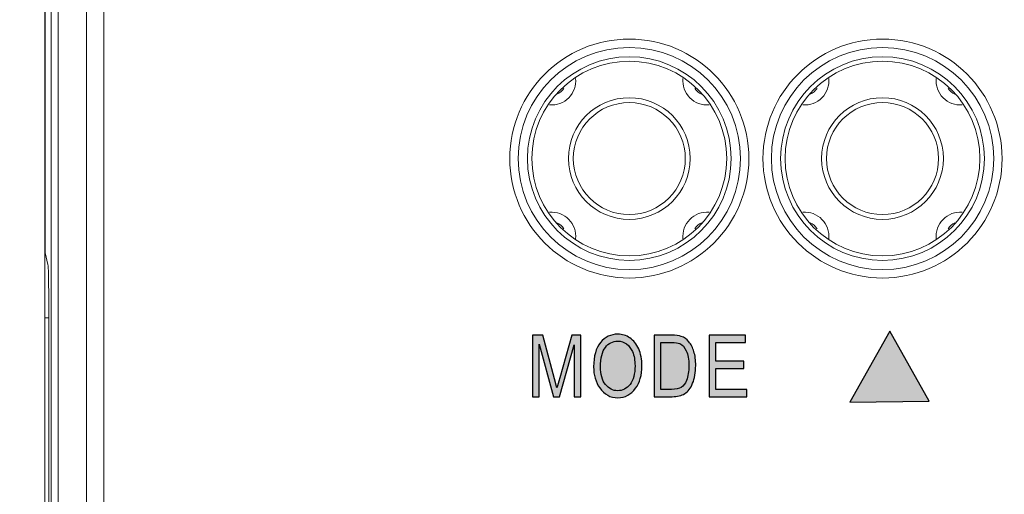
# Model space of a CAD drawing. Header units: millimetres. Extents: x -296 to 295, y -209 to 209.
# Tile 64 of 140: x -255 to -235, y 136 to 145. Entities that reach past the tile are written whole.
import ezdxf
from ezdxf.lldxf.tags import DXFTag

# ---------------------------------------------------------------- set-up
doc = ezdxf.new("R2010")
doc.units = ezdxf.units.MM
doc.header["$MEASUREMENT"] = 0
doc.layers.add('layer 1', color=7, linetype='Continuous')
tags = doc.linetypes.add('New Line2', pattern=[0.2, 0.1, -0.1]).pattern_tags.tags
tags[6:7] = [DXFTag(74, 4), DXFTag(75, 0), DXFTag(340, '0'), DXFTag(46, 1.0), DXFTag(50, 0.0), DXFTag(44, 0.0), DXFTag(45, 0.0)]
tags[4:5] = [DXFTag(74, 4), DXFTag(75, 0), DXFTag(340, '0'), DXFTag(46, 1.0), DXFTag(50, 0.0), DXFTag(44, 0.0), DXFTag(45, 0.0)]

msp = doc.modelspace()

# ---------------------------------------------------------------- hatches: boundary and pattern name
at = {"layer": 'layer 1'}
h = msp.add_hatch(color=8, dxfattribs=at)
edge = h.paths.add_edge_path()
edge.add_spline(control_points=[(-244.8393, 137.7287), (-244.8393, 137.7287), (-244.8393, 138.9917), (-244.8393, 138.9917), (-244.8393, 138.9917), (-244.6332, 138.9917), (-244.6332, 138.9917), (-244.6332, 138.9917), (-244.3883, 138.0974), (-244.3883, 138.0974), (-244.3883, 138.0974), (-244.3392, 137.9104), (-244.3392, 137.9104), (-244.3272, 137.9571), (-244.309, 138.0244), (-244.2843, 138.1129), (-244.2843, 138.1129), (-244.0364, 138.9917), (-244.0364, 138.9917), (-244.0364, 138.9917), (-243.8515, 138.9917), (-243.8515, 138.9917), (-243.8515, 138.9917), (-243.8515, 137.7287), (-243.8515, 137.7287), (-243.8515, 137.7287), (-243.9838, 137.7287), (-243.9838, 137.7287), (-243.9838, 137.7287), (-243.9838, 138.7906), (-243.9838, 138.7906), (-243.9838, 138.7906), (-244.2848, 137.7287), (-244.2848, 137.7287), (-244.2848, 137.7287), (-244.4083, 137.7287), (-244.4083, 137.7287), (-244.4083, 137.7287), (-244.707, 138.8079), (-244.707, 138.8079), (-244.707, 138.8079), (-244.707, 137.7287), (-244.707, 137.7287), (-244.707, 137.7287), (-244.8393, 137.7287), (-244.8393, 137.7287)], knot_values=[0, 0, 0, 0, 0.0666667, 0.0666667, 0.0666667, 0.1333333, 0.1333333, 0.1333333, 0.2, 0.2, 0.2, 0.2666667, 0.2666667, 0.2666667, 0.3333333, 0.3333333, 0.3333333, 0.4, 0.4, 0.4, 0.4666667, 0.4666667, 0.4666667, 0.5333333, 0.5333333, 0.5333333, 0.6, 0.6, 0.6, 0.6666667, 0.6666667, 0.6666667, 0.7333333, 0.7333333, 0.7333333, 0.8, 0.8, 0.8, 0.8666667, 0.8666667, 0.8666667, 0.9333333, 0.9333333, 0.9333333, 1, 1, 1, 1], degree=3, periodic=1)
h = msp.add_hatch(color=8, dxfattribs=at)
edge = h.paths.add_edge_path()
edge.add_spline(control_points=[(-243.5874, 138.3434), (-243.5874, 138.5586), (-243.5401, 138.7238), (-243.4451, 138.8394), (-243.3505, 138.9549), (-243.2323, 139.0128), (-243.0909, 139.0128), (-242.9994, 139.0128), (-242.9163, 138.9869), (-242.841, 138.9355), (-242.7657, 138.8838), (-242.7061, 138.8088), (-242.662, 138.7103), (-242.6182, 138.6121), (-242.5961, 138.4948), (-242.5961, 138.359), (-242.5961, 138.172), (-242.6387, 138.0197), (-242.7237, 137.9022), (-242.8175, 137.7725), (-242.9401, 137.7075), (-243.0918, 137.7075), (-243.2446, 137.7075), (-243.3675, 137.774), (-243.4607, 137.9071), (-243.5451, 138.0277), (-243.5874, 138.1729), (-243.5874, 138.3434)], knot_values=[0, 0, 0, 0, 0.1111111, 0.1111111, 0.1111111, 0.2222222, 0.2222222, 0.2222222, 0.3333333, 0.3333333, 0.3333333, 0.4444444, 0.4444444, 0.4444444, 0.5555556, 0.5555556, 0.5555556, 0.6666667, 0.6666667, 0.6666667, 0.7777778, 0.7777778, 0.7777778, 0.8888889, 0.8888889, 0.8888889, 1, 1, 1, 1], degree=3, periodic=1)
h = msp.add_hatch(color=8, dxfattribs=at)
edge = h.paths.add_edge_path()
edge.add_spline(control_points=[(-242.346, 137.7287), (-242.346, 137.7287), (-242.346, 138.9917), (-242.346, 138.9917), (-242.346, 138.9917), (-241.9888, 138.9917), (-241.9888, 138.9917), (-241.9007, 138.9917), (-241.8333, 138.984), (-241.7875, 138.9684), (-241.7272, 138.9484), (-241.6752, 138.9114), (-241.6308, 138.8582), (-241.5867, 138.8047), (-241.5523, 138.7374), (-241.5276, 138.6562), (-241.5029, 138.5748), (-241.4905, 138.4784), (-241.4905, 138.3669), (-241.4905, 138.2241), (-241.5114, 138.1026), (-241.5535, 138.003), (-241.5952, 137.9033), (-241.649, 137.8328), (-241.7149, 137.791), (-241.7804, 137.7496), (-241.8663, 137.7287), (-241.9724, 137.7287), (-241.9724, 137.7287), (-242.346, 137.7287), (-242.346, 137.7287)], knot_values=[0, 0, 0, 0, 0.1, 0.1, 0.1, 0.2, 0.2, 0.2, 0.3, 0.3, 0.3, 0.4, 0.4, 0.4, 0.5, 0.5, 0.5, 0.6, 0.6, 0.6, 0.7, 0.7, 0.7, 0.8, 0.8, 0.8, 0.9, 0.9, 0.9, 1, 1, 1, 1], degree=3, periodic=1)
h = msp.add_hatch(color=8, dxfattribs=at)
edge = h.paths.add_edge_path()
edge.add_spline(control_points=[(-241.2164, 137.7287), (-241.2164, 137.7287), (-241.2164, 138.9917), (-241.2164, 138.9917), (-241.2164, 138.9917), (-240.4686, 138.9917), (-240.4686, 138.9917), (-240.4686, 138.9917), (-240.4686, 138.8435), (-240.4686, 138.8435), (-240.4686, 138.8435), (-241.0789, 138.8435), (-241.0789, 138.8435), (-241.0789, 138.8435), (-241.0789, 138.4554), (-241.0789, 138.4554), (-241.0789, 138.4554), (-240.5056, 138.4554), (-240.5056, 138.4554), (-240.5056, 138.4554), (-240.5056, 138.3073), (-240.5056, 138.3073), (-240.5056, 138.3073), (-241.0789, 138.3073), (-241.0789, 138.3073), (-241.0789, 138.3073), (-241.0789, 137.8769), (-241.0789, 137.8769), (-241.0789, 137.8769), (-240.4439, 137.8769), (-240.4439, 137.8769), (-240.4439, 137.8769), (-240.4439, 137.7287), (-240.4439, 137.7287), (-240.4439, 137.7287), (-241.2164, 137.7287), (-241.2164, 137.7287)], knot_values=[0, 0, 0, 0, 0.0833333, 0.0833333, 0.0833333, 0.1666667, 0.1666667, 0.1666667, 0.25, 0.25, 0.25, 0.3333333, 0.3333333, 0.3333333, 0.4166667, 0.4166667, 0.4166667, 0.5, 0.5, 0.5, 0.5833333, 0.5833333, 0.5833333, 0.6666667, 0.6666667, 0.6666667, 0.75, 0.75, 0.75, 0.8333333, 0.8333333, 0.8333333, 0.9166667, 0.9166667, 0.9166667, 1, 1, 1, 1], degree=3, periodic=1)
h = msp.add_hatch(color=8, dxfattribs=at)
edge = h.paths.add_edge_path()
edge.add_spline(control_points=[(-236.6933, 137.6337), (-236.6933, 137.6337), (-238.3283, 137.617), (-238.3283, 137.617), (-238.3283, 137.617), (-237.5061, 139.0723), (-237.5061, 139.0723), (-237.5061, 139.0723), (-236.6933, 137.6337), (-236.6933, 137.6337)], knot_values=[0, 0, 0, 0, 0.3333333, 0.3333333, 0.3333333, 0.6666667, 0.6666667, 0.6666667, 1, 1, 1, 1], degree=3, periodic=1)
h = msp.add_hatch(color=8, dxfattribs=at)
edge = h.paths.add_edge_path()
edge.add_spline(control_points=[(-243.4463, 138.3414), (-243.4463, 138.1856), (-243.4119, 138.065), (-243.3431, 137.9792), (-243.2746, 137.8933), (-243.1908, 137.8504), (-243.0926, 137.8504), (-242.9921, 137.8504), (-242.9077, 137.8936), (-242.8395, 137.9803), (-242.7713, 138.0671), (-242.7372, 138.1947), (-242.7372, 138.3628), (-242.7372, 138.4713), (-242.7549, 138.5683), (-242.7898, 138.6539), (-242.8169, 138.7191), (-242.8575, 138.7718), (-242.9118, 138.8109), (-242.9662, 138.8502), (-243.0256, 138.8699), (-243.09, 138.8699), (-243.1935, 138.8699), (-243.2787, 138.827), (-243.3458, 138.7409), (-243.4128, 138.6547), (-243.4463, 138.5216), (-243.4463, 138.3414)], knot_values=[0, 0, 0, 0, 0.1111111, 0.1111111, 0.1111111, 0.2222222, 0.2222222, 0.2222222, 0.3333333, 0.3333333, 0.3333333, 0.4444444, 0.4444444, 0.4444444, 0.5555556, 0.5555556, 0.5555556, 0.6666667, 0.6666667, 0.6666667, 0.7777778, 0.7777778, 0.7777778, 0.8888889, 0.8888889, 0.8888889, 1, 1, 1, 1], degree=3, periodic=1)
h = msp.add_hatch(color=8, dxfattribs=at)
edge = h.paths.add_edge_path()
edge.add_spline(control_points=[(-242.2085, 137.8769), (-242.2085, 137.8769), (-241.9883, 137.8769), (-241.9883, 137.8769), (-241.8995, 137.8769), (-241.8322, 137.8913), (-241.7863, 137.9204), (-241.7404, 137.9495), (-241.7052, 137.9962), (-241.6808, 138.0606), (-241.6481, 138.1465), (-241.6317, 138.2491), (-241.6317, 138.3687), (-241.6317, 138.4972), (-241.649, 138.598), (-241.6837, 138.6712), (-241.7184, 138.7447), (-241.7628, 138.7938), (-241.8175, 138.8185), (-241.8539, 138.8353), (-241.9121, 138.8435), (-241.9918, 138.8435), (-241.9918, 138.8435), (-242.2085, 138.8435), (-242.2085, 138.8435), (-242.2085, 138.8435), (-242.2085, 137.8769), (-242.2085, 137.8769)], knot_values=[0, 0, 0, 0, 0.1111111, 0.1111111, 0.1111111, 0.2222222, 0.2222222, 0.2222222, 0.3333333, 0.3333333, 0.3333333, 0.4444444, 0.4444444, 0.4444444, 0.5555556, 0.5555556, 0.5555556, 0.6666667, 0.6666667, 0.6666667, 0.7777778, 0.7777778, 0.7777778, 0.8888889, 0.8888889, 0.8888889, 1, 1, 1, 1], degree=3, periodic=1)

# ---------------------------------------------------------------- linework, layer by layer
at = {"layer": 'layer 1', "color": 1, "lineweight": 0}
msp.add_open_spline([(295.3283, 209.2747), (295.3283, 209.2747), (295.3283, -208.9236), (295.3283, -208.9236), (295.3283, -208.9236), (-296.1944, -208.9236), (-296.1944, -208.9236), (-296.1944, -208.9236), (-296.1944, 209.2747), (-296.1944, 209.2747), (-296.1944, 209.2747), (295.3283, 209.2747), (295.3283, 209.2747)], degree=3, knots=[0, 0, 0, 0, 0.25, 0.25, 0.25, 0.5, 0.5, 0.5, 0.75, 0.75, 0.75, 1, 1, 1, 1], dxfattribs=at)
at = {"layer": 'layer 1', "color": 5, "lineweight": 0}
msp.add_open_spline([(-281.2487, 194.7284), (-281.2487, 194.7284), (-281.2487, -197.0649), (-281.2487, -197.0649), (-281.2487, -197.0649), (283.3586, -197.0649), (283.3586, -197.0649)], degree=3, knots=[0, 0, 0, 0, 0.5, 0.5, 0.5, 1, 1, 1, 1], dxfattribs=at)
at = {"layer": 'layer 1', "lineweight": 0}
msp.add_open_spline([(-254.8543, 124.3325), (-254.8543, 124.3325), (-254.8543, 170.2965), (-254.8543, 170.2965)], degree=3, dxfattribs=at)
at = {"layer": 'layer 1', "lineweight": 9}
for points in [[(-253.6472, 124.43), (-253.6472, 124.43), (-253.6472, 161.0802), (-253.6472, 161.0802)], [(-254.8543, 1.821), (-254.8543, 1.821), (-254.8543, 160.8214), (-254.8543, 160.8214)], [(-254.0007, 160.7836), (-254.0007, 160.7836), (-254.0007, 124.6765), (-254.0007, 124.6765)], [(-254.8478, 154.5214), (-254.8478, 154.5214), (-254.8478, 140.6837), (-254.8478, 140.6837)], [(-254.7277, 154.5214), (-254.7277, 154.5214), (-254.7277, 124.6581), (-254.7277, 124.6581)], [(-254.5815, 124.6613), (-254.5815, 124.6613), (-254.5809, 154.5158), (-254.5809, 154.5158)], [(-254.7932, 140.4438), (-254.7932, 140.4438), (-254.8478, 140.6837), (-254.8478, 140.6837)], [(-254.7775, 139.745), (-254.7775, 140.1517), (-254.7831, 140.399), (-254.7932, 140.4438)], [(-254.7775, 129.9477), (-254.7775, 129.9477), (-254.7775, 139.745), (-254.7775, 139.745)], [(-254.8543, 139.3464), (-254.8543, 139.3464), (-254.7775, 139.3464), (-254.7775, 139.3464)]]:
    msp.add_open_spline(points, degree=3, dxfattribs=at)
at = {"layer": 'layer 1', "linetype": 'New Line2', "lineweight": 9}
msp.add_open_spline([(-254.8543, 159.3214), (-254.8543, 159.3214), (-254.8543, 3.3214), (-254.8543, 3.3214)], degree=3, dxfattribs=at)
at = {"layer": 'layer 1', "color": 8, "lineweight": 9}
for points, knots in [([(-240.3997, 142.6213), (-240.3997, 143.9769), (-241.4987, 145.0759), (-242.8543, 145.0759), (-244.2099, 145.0759), (-245.3089, 143.9769), (-245.3089, 142.6213), (-245.3089, 141.2657), (-244.2099, 140.1667), (-242.8543, 140.1667), (-241.4987, 140.1667), (-240.3998, 141.2657), (-240.3997, 142.6213)], [0, 0, 0, 0, 0.25, 0.25, 0.25, 0.5, 0.5, 0.5, 0.75, 0.75, 0.75, 1, 1, 1, 1]), ([(-235.1997, 142.6213), (-235.1997, 143.9769), (-236.2987, 145.0759), (-237.6543, 145.0759), (-239.0099, 145.0759), (-240.1089, 143.9769), (-240.1089, 142.6213), (-240.1089, 141.2657), (-239.0099, 140.1667), (-237.6543, 140.1667), (-236.2987, 140.1667), (-235.1998, 141.2657), (-235.1997, 142.6213)], [0, 0, 0, 0, 0.25, 0.25, 0.25, 0.5, 0.5, 0.5, 0.75, 0.75, 0.75, 1, 1, 1, 1]), ([(-240.5718, 142.6213), (-240.5718, 143.8819), (-241.5937, 144.9038), (-242.8543, 144.9038), (-244.1149, 144.9038), (-245.1368, 143.8819), (-245.1368, 142.6213), (-245.1368, 141.3607), (-244.1149, 140.3388), (-242.8543, 140.3388), (-241.5937, 140.3388), (-240.5718, 141.3607), (-240.5718, 142.6213)], [0, 0, 0, 0, 0.25, 0.25, 0.25, 0.5, 0.5, 0.5, 0.75, 0.75, 0.75, 1, 1, 1, 1]), ([(-235.3718, 142.6213), (-235.3718, 143.8819), (-236.3937, 144.9038), (-237.6543, 144.9038), (-238.9149, 144.9038), (-239.9368, 143.8819), (-239.9368, 142.6213), (-239.9368, 141.3607), (-238.9149, 140.3388), (-237.6543, 140.3388), (-236.3937, 140.3388), (-235.3718, 141.3607), (-235.3718, 142.6213)], [0, 0, 0, 0, 0.25, 0.25, 0.25, 0.5, 0.5, 0.5, 0.75, 0.75, 0.75, 1, 1, 1, 1]), ([(-240.7626, 142.6213), (-240.7626, 143.7765), (-241.6991, 144.713), (-242.8543, 144.713), (-244.0095, 144.713), (-244.946, 143.7765), (-244.946, 142.6213), (-244.946, 141.4661), (-244.0095, 140.5296), (-242.8543, 140.5296), (-241.6991, 140.5296), (-240.7626, 141.4661), (-240.7626, 142.6213)], [0, 0, 0, 0, 0.25, 0.25, 0.25, 0.5, 0.5, 0.5, 0.75, 0.75, 0.75, 1, 1, 1, 1]), ([(-240.8543, 142.6213), (-240.8543, 143.7259), (-241.7497, 144.6213), (-242.8543, 144.6213), (-243.9589, 144.6213), (-244.8543, 143.7259), (-244.8543, 142.6213), (-244.8543, 141.5167), (-243.9589, 140.6213), (-242.8543, 140.6213), (-241.7497, 140.6213), (-240.8543, 141.5167), (-240.8543, 142.6213)], [0, 0, 0, 0, 0.25, 0.25, 0.25, 0.5, 0.5, 0.5, 0.75, 0.75, 0.75, 1, 1, 1, 1]), ([(-235.5626, 142.6213), (-235.5626, 143.7765), (-236.4991, 144.713), (-237.6543, 144.713), (-238.8095, 144.713), (-239.746, 143.7765), (-239.746, 142.6213), (-239.746, 141.4661), (-238.8095, 140.5296), (-237.6543, 140.5296), (-236.4991, 140.5296), (-235.5626, 141.4661), (-235.5626, 142.6213)], [0, 0, 0, 0, 0.25, 0.25, 0.25, 0.5, 0.5, 0.5, 0.75, 0.75, 0.75, 1, 1, 1, 1]), ([(-235.6543, 142.6213), (-235.6543, 143.7259), (-236.5497, 144.6213), (-237.6543, 144.6213), (-238.7589, 144.6213), (-239.6543, 143.7259), (-239.6543, 142.6213), (-239.6543, 141.5167), (-238.7589, 140.6213), (-237.6543, 140.6213), (-236.5497, 140.6213), (-235.6543, 141.5167), (-235.6543, 142.6213)], [0, 0, 0, 0, 0.25, 0.25, 0.25, 0.5, 0.5, 0.5, 0.75, 0.75, 0.75, 1, 1, 1, 1]), ([(-244.491, 143.7227), (-244.3443, 143.7118), (-244.2003, 143.7662), (-244.0973, 143.8713), (-243.9943, 143.9763), (-243.9428, 144.1214), (-243.9565, 144.2679)], [0, 0, 0, 0, 0.5, 0.5, 0.5, 1, 1, 1, 1]), ([(-241.7521, 144.2679), (-241.7658, 144.1214), (-241.7143, 143.9763), (-241.6113, 143.8713), (-241.5083, 143.7662), (-241.3643, 143.7118), (-241.2176, 143.7227)], [0, 0, 0, 0, 0.5, 0.5, 0.5, 1, 1, 1, 1]), ([(-239.291, 143.7227), (-239.1443, 143.7118), (-239.0003, 143.7662), (-238.8973, 143.8713), (-238.7943, 143.9763), (-238.7428, 144.1214), (-238.7565, 144.2679)], [0, 0, 0, 0, 0.5, 0.5, 0.5, 1, 1, 1, 1]), ([(-236.5521, 144.2679), (-236.5658, 144.1214), (-236.5143, 143.9763), (-236.4113, 143.8713), (-236.3083, 143.7662), (-236.1643, 143.7118), (-236.0176, 143.7227)], [0, 0, 0, 0, 0.5, 0.5, 0.5, 1, 1, 1, 1]), ([(-241.6043, 142.6213), (-241.6043, 143.3117), (-242.1639, 143.8713), (-242.8543, 143.8713), (-243.5447, 143.8713), (-244.1043, 143.3117), (-244.1043, 142.6213), (-244.1043, 141.9309), (-243.5447, 141.3713), (-242.8543, 141.3713), (-242.1639, 141.3713), (-241.6043, 141.9309), (-241.6043, 142.6213)], [0, 0, 0, 0, 0.25, 0.25, 0.25, 0.5, 0.5, 0.5, 0.75, 0.75, 0.75, 1, 1, 1, 1]), ([(-241.7043, 142.6213), (-241.7043, 143.2564), (-242.2192, 143.7713), (-242.8543, 143.7713), (-243.4894, 143.7713), (-244.0043, 143.2564), (-244.0043, 142.6213), (-244.0043, 141.9862), (-243.4894, 141.4713), (-242.8543, 141.4713), (-242.2192, 141.4713), (-241.7043, 141.9862), (-241.7043, 142.6213)], [0, 0, 0, 0, 0.25, 0.25, 0.25, 0.5, 0.5, 0.5, 0.75, 0.75, 0.75, 1, 1, 1, 1]), ([(-236.4043, 142.6213), (-236.4043, 143.3117), (-236.9639, 143.8713), (-237.6543, 143.8713), (-238.3447, 143.8713), (-238.9043, 143.3117), (-238.9043, 142.6213), (-238.9043, 141.9309), (-238.3447, 141.3713), (-237.6543, 141.3713), (-236.9639, 141.3713), (-236.4043, 141.9309), (-236.4043, 142.6213)], [0, 0, 0, 0, 0.25, 0.25, 0.25, 0.5, 0.5, 0.5, 0.75, 0.75, 0.75, 1, 1, 1, 1]), ([(-236.5043, 142.6213), (-236.5043, 143.2564), (-237.0192, 143.7713), (-237.6543, 143.7713), (-238.2894, 143.7713), (-238.8043, 143.2564), (-238.8043, 142.6213), (-238.8043, 141.9862), (-238.2894, 141.4713), (-237.6543, 141.4713), (-237.0192, 141.4713), (-236.5043, 141.9862), (-236.5043, 142.6213)], [0, 0, 0, 0, 0.25, 0.25, 0.25, 0.5, 0.5, 0.5, 0.75, 0.75, 0.75, 1, 1, 1, 1]), ([(-243.9565, 140.9747), (-243.9428, 141.1212), (-243.9943, 141.2663), (-244.0973, 141.3713), (-244.2003, 141.4764), (-244.3443, 141.5308), (-244.491, 141.5199)], [0, 0, 0, 0, 0.5, 0.5, 0.5, 1, 1, 1, 1]), ([(-241.2176, 141.5199), (-241.3643, 141.5308), (-241.5083, 141.4764), (-241.6113, 141.3713), (-241.7143, 141.2663), (-241.7658, 141.1212), (-241.7521, 140.9747)], [0, 0, 0, 0, 0.5, 0.5, 0.5, 1, 1, 1, 1]), ([(-238.7565, 140.9747), (-238.7428, 141.1212), (-238.7943, 141.2663), (-238.8973, 141.3713), (-239.0003, 141.4764), (-239.1443, 141.5308), (-239.291, 141.5199)], [0, 0, 0, 0, 0.5, 0.5, 0.5, 1, 1, 1, 1]), ([(-236.0176, 141.5199), (-236.1643, 141.5308), (-236.3083, 141.4764), (-236.4113, 141.3713), (-236.5143, 141.2663), (-236.5658, 141.1212), (-236.5521, 140.9747)], [0, 0, 0, 0, 0.5, 0.5, 0.5, 1, 1, 1, 1])]:
    msp.add_open_spline(points, degree=3, knots=knots, dxfattribs=at)
for points in [[(-244.3401, 143.9439), (-244.2821, 143.9678), (-244.233, 144.0092), (-244.1998, 144.0624)], [(-241.5088, 144.0624), (-241.4756, 144.0092), (-241.4265, 143.9678), (-241.3685, 143.9439)], [(-239.1401, 143.9439), (-239.0821, 143.9678), (-239.033, 144.0092), (-238.9998, 144.0624)], [(-236.3088, 144.0624), (-236.2756, 144.0092), (-236.2265, 143.9678), (-236.1685, 143.9439)], [(-244.1998, 141.1802), (-244.233, 141.2334), (-244.2821, 141.2748), (-244.3401, 141.2987)], [(-241.3685, 141.2987), (-241.4265, 141.2748), (-241.4756, 141.2334), (-241.5088, 141.1802)], [(-238.9998, 141.1802), (-239.033, 141.2334), (-239.0821, 141.2748), (-239.1401, 141.2987)], [(-236.1685, 141.2987), (-236.2265, 141.2748), (-236.2756, 141.2334), (-236.3088, 141.1802)]]:
    msp.add_open_spline(points, degree=3, dxfattribs=at)
at = {"layer": 'layer 1', "lineweight": 9}
msp.add_open_spline([(-241.2543, 116.9314), (-241.2543, 117.4836), (-241.702, 117.9314), (-242.2543, 117.9314), (-242.8066, 117.9314), (-243.2543, 117.4836), (-243.2543, 116.9314), (-243.2543, 116.3791), (-242.8066, 115.9314), (-242.2543, 115.9314), (-241.702, 115.9313), (-241.2543, 116.3791), (-241.2543, 116.9313), (-241.2543, 143.4369), (-241.2543, 90.4258), (-241.2543, 116.9314)], degree=3, knots=[0, 0, 0, 0, 0.25, 0.25, 0.25, 0.5, 0.5, 0.5, 0.75, 0.75, 0.75, 1, 1, 1, 1.0001, 1.0001, 1.0001, 1.0001], dxfattribs=at)
at = {"layer": 'layer 1', "color": 8}
for points, knots in [([(-244.8393, 137.7287), (-244.8393, 137.7287), (-244.8393, 138.9917), (-244.8393, 138.9917), (-244.8393, 138.9917), (-244.6332, 138.9917), (-244.6332, 138.9917), (-244.6332, 138.9917), (-244.3883, 138.0974), (-244.3883, 138.0974), (-244.3883, 138.0974), (-244.3392, 137.9104), (-244.3392, 137.9104), (-244.3272, 137.9571), (-244.309, 138.0244), (-244.2843, 138.1129), (-244.2843, 138.1129), (-244.0364, 138.9917), (-244.0364, 138.9917), (-244.0364, 138.9917), (-243.8515, 138.9917), (-243.8515, 138.9917), (-243.8515, 138.9917), (-243.8515, 137.7287), (-243.8515, 137.7287), (-243.8515, 137.7287), (-243.9838, 137.7287), (-243.9838, 137.7287), (-243.9838, 137.7287), (-243.9838, 138.7906), (-243.9838, 138.7906), (-243.9838, 138.7906), (-244.2848, 137.7287), (-244.2848, 137.7287), (-244.2848, 137.7287), (-244.4083, 137.7287), (-244.4083, 137.7287), (-244.4083, 137.7287), (-244.707, 138.8079), (-244.707, 138.8079), (-244.707, 138.8079), (-244.707, 137.7287), (-244.707, 137.7287), (-244.707, 137.7287), (-244.8393, 137.7287), (-244.8393, 137.7287)], [0, 0, 0, 0, 0.0666667, 0.0666667, 0.0666667, 0.1333333, 0.1333333, 0.1333333, 0.2, 0.2, 0.2, 0.2666667, 0.2666667, 0.2666667, 0.3333333, 0.3333333, 0.3333333, 0.4, 0.4, 0.4, 0.4666667, 0.4666667, 0.4666667, 0.5333333, 0.5333333, 0.5333333, 0.6, 0.6, 0.6, 0.6666667, 0.6666667, 0.6666667, 0.7333333, 0.7333333, 0.7333333, 0.8, 0.8, 0.8, 0.8666667, 0.8666667, 0.8666667, 0.9333333, 0.9333333, 0.9333333, 1, 1, 1, 1]), ([(-243.5874, 138.3434), (-243.5874, 138.5586), (-243.5401, 138.7238), (-243.4451, 138.8394), (-243.3505, 138.9549), (-243.2323, 139.0128), (-243.0909, 139.0128), (-242.9994, 139.0128), (-242.9163, 138.9869), (-242.841, 138.9355), (-242.7657, 138.8838), (-242.7061, 138.8088), (-242.662, 138.7103), (-242.6182, 138.6121), (-242.5961, 138.4948), (-242.5961, 138.359), (-242.5961, 138.172), (-242.6387, 138.0197), (-242.7237, 137.9022), (-242.8175, 137.7725), (-242.9401, 137.7075), (-243.0918, 137.7075), (-243.2446, 137.7075), (-243.3675, 137.774), (-243.4607, 137.9071), (-243.5451, 138.0277), (-243.5874, 138.1729), (-243.5874, 138.3434)], [0, 0, 0, 0, 0.1111111, 0.1111111, 0.1111111, 0.2222222, 0.2222222, 0.2222222, 0.3333333, 0.3333333, 0.3333333, 0.4444444, 0.4444444, 0.4444444, 0.5555556, 0.5555556, 0.5555556, 0.6666667, 0.6666667, 0.6666667, 0.7777778, 0.7777778, 0.7777778, 0.8888889, 0.8888889, 0.8888889, 1, 1, 1, 1]), ([(-242.346, 137.7287), (-242.346, 137.7287), (-242.346, 138.9917), (-242.346, 138.9917), (-242.346, 138.9917), (-241.9888, 138.9917), (-241.9888, 138.9917), (-241.9007, 138.9917), (-241.8333, 138.984), (-241.7875, 138.9684), (-241.7272, 138.9484), (-241.6752, 138.9114), (-241.6308, 138.8582), (-241.5867, 138.8047), (-241.5523, 138.7374), (-241.5276, 138.6562), (-241.5029, 138.5748), (-241.4905, 138.4784), (-241.4905, 138.3669), (-241.4905, 138.2241), (-241.5114, 138.1026), (-241.5535, 138.003), (-241.5952, 137.9033), (-241.649, 137.8328), (-241.7149, 137.791), (-241.7804, 137.7496), (-241.8663, 137.7287), (-241.9724, 137.7287), (-241.9724, 137.7287), (-242.346, 137.7287), (-242.346, 137.7287)], [0, 0, 0, 0, 0.1, 0.1, 0.1, 0.2, 0.2, 0.2, 0.3, 0.3, 0.3, 0.4, 0.4, 0.4, 0.5, 0.5, 0.5, 0.6, 0.6, 0.6, 0.7, 0.7, 0.7, 0.8, 0.8, 0.8, 0.9, 0.9, 0.9, 1, 1, 1, 1]), ([(-241.2164, 137.7287), (-241.2164, 137.7287), (-241.2164, 138.9917), (-241.2164, 138.9917), (-241.2164, 138.9917), (-240.4686, 138.9917), (-240.4686, 138.9917), (-240.4686, 138.9917), (-240.4686, 138.8435), (-240.4686, 138.8435), (-240.4686, 138.8435), (-241.0789, 138.8435), (-241.0789, 138.8435), (-241.0789, 138.8435), (-241.0789, 138.4554), (-241.0789, 138.4554), (-241.0789, 138.4554), (-240.5056, 138.4554), (-240.5056, 138.4554), (-240.5056, 138.4554), (-240.5056, 138.3073), (-240.5056, 138.3073), (-240.5056, 138.3073), (-241.0789, 138.3073), (-241.0789, 138.3073), (-241.0789, 138.3073), (-241.0789, 137.8769), (-241.0789, 137.8769), (-241.0789, 137.8769), (-240.4439, 137.8769), (-240.4439, 137.8769), (-240.4439, 137.8769), (-240.4439, 137.7287), (-240.4439, 137.7287), (-240.4439, 137.7287), (-241.2164, 137.7287), (-241.2164, 137.7287)], [0, 0, 0, 0, 0.0833333, 0.0833333, 0.0833333, 0.1666667, 0.1666667, 0.1666667, 0.25, 0.25, 0.25, 0.3333333, 0.3333333, 0.3333333, 0.4166667, 0.4166667, 0.4166667, 0.5, 0.5, 0.5, 0.5833333, 0.5833333, 0.5833333, 0.6666667, 0.6666667, 0.6666667, 0.75, 0.75, 0.75, 0.8333333, 0.8333333, 0.8333333, 0.9166667, 0.9166667, 0.9166667, 1, 1, 1, 1]), ([(-236.6933, 137.6337), (-236.6933, 137.6337), (-238.3283, 137.617), (-238.3283, 137.617), (-238.3283, 137.617), (-237.5061, 139.0723), (-237.5061, 139.0723), (-237.5061, 139.0723), (-236.6933, 137.6337), (-236.6933, 137.6337)], [0, 0, 0, 0, 0.3333333, 0.3333333, 0.3333333, 0.6666667, 0.6666667, 0.6666667, 1, 1, 1, 1]), ([(-243.4463, 138.3414), (-243.4463, 138.1856), (-243.4119, 138.065), (-243.3431, 137.9792), (-243.2746, 137.8933), (-243.1908, 137.8504), (-243.0926, 137.8504), (-242.9921, 137.8504), (-242.9077, 137.8936), (-242.8395, 137.9803), (-242.7713, 138.0671), (-242.7372, 138.1947), (-242.7372, 138.3628), (-242.7372, 138.4713), (-242.7549, 138.5683), (-242.7898, 138.6539), (-242.8169, 138.7191), (-242.8575, 138.7718), (-242.9118, 138.8109), (-242.9662, 138.8502), (-243.0256, 138.8699), (-243.09, 138.8699), (-243.1935, 138.8699), (-243.2787, 138.827), (-243.3458, 138.7409), (-243.4128, 138.6547), (-243.4463, 138.5216), (-243.4463, 138.3414)], [0, 0, 0, 0, 0.1111111, 0.1111111, 0.1111111, 0.2222222, 0.2222222, 0.2222222, 0.3333333, 0.3333333, 0.3333333, 0.4444444, 0.4444444, 0.4444444, 0.5555556, 0.5555556, 0.5555556, 0.6666667, 0.6666667, 0.6666667, 0.7777778, 0.7777778, 0.7777778, 0.8888889, 0.8888889, 0.8888889, 1, 1, 1, 1]), ([(-242.2085, 137.8769), (-242.2085, 137.8769), (-241.9883, 137.8769), (-241.9883, 137.8769), (-241.8995, 137.8769), (-241.8322, 137.8913), (-241.7863, 137.9204), (-241.7404, 137.9495), (-241.7052, 137.9962), (-241.6808, 138.0606), (-241.6481, 138.1465), (-241.6317, 138.2491), (-241.6317, 138.3687), (-241.6317, 138.4972), (-241.649, 138.598), (-241.6837, 138.6712), (-241.7184, 138.7447), (-241.7628, 138.7938), (-241.8175, 138.8185), (-241.8539, 138.8353), (-241.9121, 138.8435), (-241.9918, 138.8435), (-241.9918, 138.8435), (-242.2085, 138.8435), (-242.2085, 138.8435), (-242.2085, 138.8435), (-242.2085, 137.8769), (-242.2085, 137.8769)], [0, 0, 0, 0, 0.1111111, 0.1111111, 0.1111111, 0.2222222, 0.2222222, 0.2222222, 0.3333333, 0.3333333, 0.3333333, 0.4444444, 0.4444444, 0.4444444, 0.5555556, 0.5555556, 0.5555556, 0.6666667, 0.6666667, 0.6666667, 0.7777778, 0.7777778, 0.7777778, 0.8888889, 0.8888889, 0.8888889, 1, 1, 1, 1])]:
    msp.add_open_spline(points, degree=3, knots=knots, dxfattribs=at)

doc.saveas('drawing.dxf')
